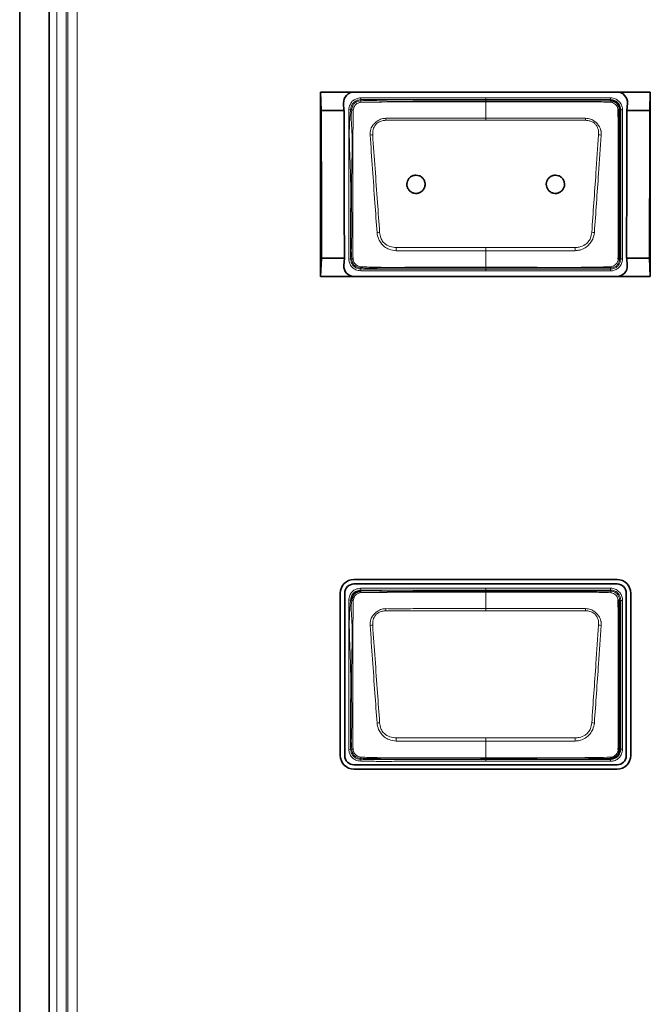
# Model space of a CAD drawing. Header units: millimetres. Extents: x 0 to 1118, y 0 to 864.
# Tile 22 of 172: x 229.45 to 238.05, y 349.07 to 362.47. Entities that reach past the tile are written whole.
import ezdxf

# ---------------------------------------------------------------- set-up
doc = ezdxf.new("R2010")
doc.units = ezdxf.units.MM

msp = doc.modelspace()

# ---------------------------------------------------------------- linework, layer by layer
at = {"color": 7, "linetype": 'Continuous', "lineweight": 35}
for p, q in [((229.455, 388.425), (229.455, 333.175)), ((229.855, 388.425), (229.855, 333.175)), ((233.556, 361.482), (233.564, 361.232)), ((233.556, 361.482), (233.556, 358.972)), ((234.01, 361.482), (233.556, 361.482)), ((237.595, 361.482), (234.01, 361.482)), ((238.048, 361.482), (237.595, 361.482)), ((238.041, 361.232), (238.048, 361.482)), ((238.048, 358.972), (238.048, 361.482)), ((233.868, 361.332), (233.874, 361.232)), ((237.73, 361.232), (237.736, 361.332)), ((233.874, 361.232), (233.564, 361.232)), ((238.041, 361.232), (237.73, 361.232)), ((233.566, 359.222), (233.556, 358.972)), ((233.879, 359.222), (233.566, 359.222)), ((233.879, 359.222), (233.871, 359.122)), ((237.733, 359.122), (237.726, 359.222)), ((238.039, 359.222), (237.726, 359.222)), ((238.048, 358.972), (238.039, 359.222)), ((234.01, 358.972), (233.556, 358.972)), ((237.595, 358.972), (234.01, 358.972)), ((238.048, 358.972), (237.595, 358.972)), ((237.595, 354.849), (234.01, 354.849)), ((234.01, 354.788), (237.595, 354.788)), ((233.823, 354.662), (233.823, 352.452)), ((233.884, 352.452), (233.884, 354.662)), ((237.721, 354.662), (237.721, 352.452)), ((237.781, 352.452), (237.781, 354.662)), ((237.505, 352.414), (237.505, 352.414)), ((237.595, 352.326), (234.01, 352.326)), ((234.01, 352.266), (237.595, 352.266))]:
    msp.add_line(p, q, dxfattribs=at)
at = {"color": 7, "linetype": 'Continuous', "lineweight": 18}
for p, q in [((229.961, 335.795), (229.961, 385.795)), ((230.086, 385.795), (230.086, 335.795)), ((230.113, 335.795), (230.113, 385.795)), ((230.238, 385.762), (230.238, 335.828)), ((234.1, 361.405), (234.103, 361.38)), ((234.103, 361.38), (234.105, 361.365)), ((235.805, 361.405), (235.805, 361.38)), ((235.805, 361.405), (237.505, 361.405)), ((235.805, 361.365), (235.805, 361.38)), ((237.505, 361.38), (235.805, 361.38)), ((235.805, 361.127), (235.805, 361.349)), ((237.505, 361.38), (237.505, 361.405)), ((237.505, 361.365), (237.505, 361.38)), ((233.939, 361.245), (233.964, 361.242)), ((233.979, 361.24), (233.964, 361.242)), ((237.645, 361.24), (237.63, 361.24)), ((237.645, 359.215), (237.645, 361.24)), ((237.645, 361.24), (237.67, 361.24)), ((237.67, 361.24), (237.67, 359.215)), ((235.805, 361.099), (234.445, 361.099)), ((237.165, 361.099), (235.805, 361.099)), ((235.805, 359.367), (235.805, 359.324)), ((235.805, 359.098), (235.805, 359.324)), ((233.939, 359.21), (233.964, 359.213)), ((233.964, 359.213), (233.979, 359.215)), ((237.63, 359.215), (237.645, 359.215)), ((237.645, 359.215), (237.67, 359.215)), ((234.102, 359.051), (234.104, 359.076)), ((234.105, 359.091), (234.104, 359.076)), ((235.805, 359.098), (235.805, 359.089)), ((235.805, 359.089), (235.805, 359.074)), ((235.805, 359.074), (237.505, 359.074)), ((237.505, 359.049), (235.805, 359.049)), ((237.505, 359.074), (237.505, 359.089)), ((237.505, 359.089), (237.505, 359.089)), ((237.505, 359.074), (237.505, 359.049)), ((234.1, 354.73), (234.103, 354.705)), ((234.103, 354.705), (234.105, 354.69)), ((235.805, 354.73), (237.505, 354.73)), ((235.805, 354.69), (235.805, 354.705)), ((237.505, 354.705), (235.805, 354.705)), ((235.805, 354.452), (235.805, 354.674)), ((237.505, 354.705), (237.505, 354.73)), ((237.505, 354.69), (237.505, 354.705)), ((233.939, 354.57), (233.964, 354.567)), ((233.979, 354.565), (233.964, 354.567)), ((237.645, 354.565), (237.63, 354.565)), ((237.645, 352.54), (237.645, 354.565)), ((237.645, 354.565), (237.67, 354.565)), ((237.67, 354.565), (237.67, 352.54)), ((235.805, 354.424), (234.445, 354.424)), ((237.165, 354.424), (235.805, 354.424)), ((235.805, 352.692), (235.805, 352.649)), ((235.805, 352.423), (235.805, 352.649)), ((233.939, 352.535), (233.964, 352.538)), ((233.964, 352.538), (233.979, 352.54)), ((237.63, 352.54), (237.645, 352.54)), ((237.645, 352.54), (237.67, 352.54)), ((234.102, 352.376), (234.104, 352.401)), ((234.105, 352.416), (234.104, 352.401)), ((235.805, 352.423), (235.805, 352.414)), ((235.805, 352.414), (235.805, 352.399)), ((235.805, 352.399), (237.505, 352.399)), ((235.805, 352.374), (235.805, 352.399)), ((237.505, 352.374), (235.805, 352.374)), ((237.505, 352.399), (237.505, 352.414)), ((237.505, 352.399), (237.505, 352.374))]:
    msp.add_line(p, q, dxfattribs=at)
at = {"color": 7, "linetype": 'Continuous', "lineweight": 18, "flags": 128}
for points in [[(235.805, 361.38), (235.755, 361.38), (235.555, 361.38), (235.155, 361.38), (234.662, 361.38), (234.103, 361.38)], [(235.805, 361.365), (235.805, 361.365), (235.805, 361.364), (235.805, 361.363), (235.805, 361.361), (235.805, 361.358), (235.805, 361.356), (235.805, 361.353), (235.805, 361.349)], [(235.805, 361.127), (236.103, 361.127), (237.166, 361.127)], [(235.805, 361.127), (235.805, 361.124), (235.805, 361.12), (235.805, 361.117), (235.805, 361.114), (235.805, 361.11), (235.805, 361.106), (235.805, 361.102), (235.805, 361.099)], [(235.805, 359.324), (235.506, 359.324), (234.587, 359.324)], [(234.588, 359.367), (235.641, 359.367), (235.805, 359.367)], [(235.805, 359.367), (235.968, 359.367), (237.021, 359.367)], [(237.023, 359.324), (235.968, 359.324), (235.805, 359.324)], [(235.805, 359.074), (235.805, 359.073), (235.805, 359.072), (235.805, 359.07), (235.805, 359.067), (235.805, 359.063), (235.805, 359.058), (235.805, 359.054), (235.805, 359.049)], [(235.805, 354.705), (235.755, 354.705), (235.555, 354.705), (235.155, 354.705), (234.662, 354.705), (234.103, 354.705)], [(235.805, 354.705), (235.805, 354.706), (235.805, 354.707), (235.805, 354.71), (235.805, 354.713), (235.805, 354.717), (235.805, 354.721), (235.805, 354.726), (235.805, 354.73)], [(235.805, 354.69), (235.805, 354.69), (235.805, 354.689), (235.805, 354.688), (235.805, 354.686), (235.805, 354.683), (235.805, 354.681), (235.805, 354.678), (235.805, 354.674)], [(235.805, 354.452), (236.103, 354.452), (237.166, 354.452)], [(235.805, 354.452), (235.805, 354.449), (235.805, 354.445), (235.805, 354.442), (235.805, 354.439), (235.805, 354.435), (235.805, 354.431), (235.805, 354.427), (235.805, 354.424)], [(235.805, 352.649), (235.506, 352.649), (234.587, 352.649)], [(234.588, 352.692), (235.641, 352.692), (235.805, 352.692)], [(235.805, 352.692), (235.968, 352.692), (237.021, 352.692)], [(237.023, 352.649), (235.968, 352.649), (235.805, 352.649)]]:
    msp.add_lwpolyline(points, dxfattribs=at)
at = {"color": 7, "linetype": 'Continuous', "lineweight": 18}
for centre, radius, start, end in [((234.199, 361.358), 0.095, 175.7525, 188.1529), ((237.476, 361.346), 0.0341, 355.9657, 33.6471), ((233.981, 361.111), 0.129, 81.4713, 90.8151), ((237.611, 361.21), 0.0357, 57.5203, 94.0755), ((226.831, 360.798), 7.62, 2.2639, 2.4746), ((244.778, 360.798), 7.62, 177.5254, 177.7361), ((234.278, 360.556), 0.346, 92.0728, 97.8935), ((237.332, 360.556), 0.346, 82.1068, 87.9275), ((234.45, 358.717), 0.862, 96.0692, 98.4295), ((237.159, 358.717), 0.862, 81.5706, 83.9309), ((264.134, 358.399), 29.562, 178.1235, 178.207), ((207.475, 358.399), 29.562, 1.793, 1.8765), ((233.981, 359.333), 0.118, 269.0666, 277.5531), ((234.151, 359.1), 0.0474, 173.3975, 191.0613), ((237.488, 359.103), 0.0218, 320.3934, 2.6813), ((234.199, 354.683), 0.095, 175.7525, 188.1529), ((237.476, 354.671), 0.0341, 355.9657, 33.647), ((233.981, 354.436), 0.129, 81.4713, 90.8151), ((237.611, 354.535), 0.0357, 57.5203, 94.0755), ((226.831, 354.123), 7.62, 2.2639, 2.4746), ((244.778, 354.123), 7.62, 177.5254, 177.7361), ((234.278, 353.881), 0.346, 92.0728, 97.8935), ((237.332, 353.881), 0.346, 82.1068, 87.9275), ((234.45, 352.042), 0.862, 96.0692, 98.4295), ((237.159, 352.042), 0.862, 81.5706, 83.9309), ((264.134, 351.724), 29.562, 178.1235, 178.207), ((207.475, 351.724), 29.562, 1.793, 1.8765), ((233.981, 352.658), 0.118, 269.0666, 277.5531), ((234.151, 352.425), 0.0474, 173.3975, 191.0613), ((237.488, 352.428), 0.0218, 320.3934, 2.6813)]:
    msp.add_arc(centre, radius, start, end, dxfattribs=at)
at = {"color": 7, "linetype": 'Continuous', "lineweight": 35}
for centre, radius, start, end in [((237.614, 359.237), 0.028, 266.5102, 305.923), ((234.01, 354.662), 0.186, 90, 180), ((234.01, 354.662), 0.126, 90, 180), ((237.595, 354.662), 0.186, 0, 90), ((237.595, 354.662), 0.126, 0, 90), ((237.614, 352.562), 0.028, 266.5102, 305.923), ((234.01, 352.452), 0.186, 180, 270), ((234.01, 352.452), 0.126, 180, 270), ((237.595, 352.452), 0.186, 270, 0), ((237.595, 352.452), 0.126, 270, 0)]:
    msp.add_arc(centre, radius, start, end, dxfattribs=at)
for centre, major_axis, ratio, start_param, end_param in [((234.01, 361.341), (0, 0.142), 0.998298, 0, 1.629147), ((237.595, 361.341), (0, 0.142), 0.998298, 4.654038, 6.283185), ((233.299, 359.222), (0, 15.312), 0.017455, 4.712389, 4.844039), ((233.344, 359.222), (0, 15.312), 0.034921, 4.712389, 4.844039), ((238.26, 359.222), (0, 15.312), 0.034921, 1.439146, 1.570796), ((238.306, 359.222), (0, 15.312), 0.017455, 1.439146, 1.570796), ((234.01, 359.112), (0, 0.139), 0.997045, 1.493895, 3.141593), ((237.595, 359.112), (0, 0.139), 0.997045, 3.141593, 4.78929)]:
    msp.add_ellipse(centre, major_axis=major_axis, ratio=ratio, start_param=start_param, end_param=end_param, dxfattribs=at)
at = {"color": 7, "linetype": 'Continuous', "lineweight": 18}
for points, knots in [([(233.939, 361.245), (233.943, 361.268), (233.95, 361.307), (233.981, 361.355), (234.021, 361.386), (234.063, 361.4), (234.09, 361.404), (234.1, 361.405)], [0, 0, 0, 0, 0.276227, 0.475056, 0.673974, 0.875313, 1, 1, 1, 1]), ([(234.103, 361.38), (234.103, 361.38), (234.082, 361.378), (234.047, 361.371), (234.006, 361.344), (233.977, 361.306), (233.968, 361.269), (233.965, 361.246), (233.964, 361.242)], [0, 0, 0, 0, 0.00007, 0.287537, 0.483939, 0.679062, 0.936857, 1, 1, 1, 1]), ([(233.979, 361.24), (233.979, 361.24), (233.982, 361.258), (233.987, 361.29), (234.011, 361.327), (234.042, 361.351), (234.075, 361.361), (234.097, 361.364), (234.105, 361.365), (234.105, 361.365)], [0, 0, 0, 0, 0.000077, 0.288367, 0.476838, 0.664, 0.882753, 0.999923, 1, 1, 1, 1]), ([(234.105, 361.345), (234.098, 361.343), (234.079, 361.34), (234.053, 361.329), (234.029, 361.31), (234.009, 361.281), (234.004, 361.255), (234, 361.238)], [0, 0, 0, 0, 0.134828, 0.357144, 0.519726, 0.683263, 1, 1, 1, 1]), ([(234.1, 361.405), (234.235, 361.405), (234.506, 361.405), (235.074, 361.405), (235.507, 361.405), (235.805, 361.405)], [0, 0, 0, 0, 0.238089, 0.476192, 1, 1, 1, 1]), ([(234.105, 361.365), (234.105, 361.365), (234.2, 361.376), (234.483, 361.353), (234.951, 361.369), (235.423, 361.365), (235.707, 361.365), (235.805, 361.365)], [0, 0, 0, 0, 0.000009, 0.168619, 0.498292, 0.827436, 1, 1, 1, 1]), ([(235.805, 361.349), (235.705, 361.349), (235.421, 361.349), (234.95, 361.349), (234.483, 361.35), (234.201, 361.346), (234.105, 361.345)], [0, 0, 0, 0, 0.1755, 0.501918, 0.831626, 1, 1, 1, 1]), ([(235.805, 361.365), (235.991, 361.365), (236.364, 361.365), (236.809, 361.365), (237.149, 361.365), (237.342, 361.365), (237.464, 361.365), (237.505, 361.365), (237.505, 361.365)], [0, 0, 0, 0, 0.329148, 0.658296, 0.784897, 0.928025, 0.999991, 1, 1, 1, 1]), ([(237.51, 361.344), (237.467, 361.346), (237.344, 361.35), (237.139, 361.349), (236.815, 361.349), (236.41, 361.349), (236.046, 361.349), (235.844, 361.349), (235.805, 361.349)], [0, 0, 0, 0, 0.075739, 0.217696, 0.360252, 0.645411, 0.930556, 1, 1, 1, 1]), ([(237.505, 361.405), (237.518, 361.405), (237.549, 361.402), (237.596, 361.381), (237.638, 361.343), (237.665, 361.294), (237.669, 361.258), (237.67, 361.24)], [0, 0, 0, 0, 0.151112, 0.365617, 0.580258, 0.795218, 1, 1, 1, 1]), ([(237.645, 361.24), (237.645, 361.24), (237.645, 361.255), (237.64, 361.286), (237.618, 361.328), (237.583, 361.36), (237.543, 361.378), (237.516, 361.38), (237.505, 361.38)], [0, 0, 0, 0, 0.000068, 0.204828, 0.419781, 0.634393, 0.848864, 1, 1, 1, 1]), ([(237.608, 361.245), (237.607, 361.255), (237.603, 361.275), (237.586, 361.302), (237.562, 361.325), (237.536, 361.34), (237.518, 361.343), (237.51, 361.344)], [0, 0, 0, 0, 0.190909, 0.406669, 0.631062, 0.851531, 1, 1, 1, 1]), ([(233.939, 359.21), (233.939, 359.378), (233.939, 359.713), (233.939, 360.22), (233.939, 360.73), (233.939, 361.073), (233.939, 361.245)], [0, 0, 0, 0, 0.2472, 0.49439, 0.747195, 1, 1, 1, 1]), ([(233.964, 361.242), (233.964, 361.242), (233.944, 361.084), (233.945, 360.763), (233.969, 360.287), (233.963, 359.77), (233.964, 359.412), (233.964, 359.213)], [0, 0, 0, 0, 0.000007, 0.235195, 0.471315, 0.705749, 1, 1, 1, 1]), ([(233.979, 359.215), (233.979, 359.215), (233.968, 359.315), (233.985, 359.516), (233.977, 359.913), (233.975, 360.394), (233.993, 360.868), (233.967, 361.146), (233.979, 361.24), (233.979, 361.24)], [0, 0, 0, 0, 0.000007, 0.149192, 0.296265, 0.589844, 0.860507, 0.999993, 1, 1, 1, 1]), ([(234, 361.238), (233.999, 361.145), (233.995, 360.868), (233.993, 360.394), (233.994, 359.914), (233.994, 359.516), (233.996, 359.316), (233.997, 359.216)], [0, 0, 0, 0, 0.138888, 0.409934, 0.703873, 0.851045, 1, 1, 1, 1]), ([(234.23, 360.899), (234.231, 360.926), (234.233, 360.976), (234.262, 361.026), (234.292, 361.061), (234.328, 361.094), (234.383, 361.122), (234.425, 361.125), (234.443, 361.127)], [0, 0, 0, 0, 0.236036, 0.426179, 0.477737, 0.637251, 0.844602, 1, 1, 1, 1]), ([(234.445, 361.099), (234.428, 361.097), (234.391, 361.094), (234.341, 361.075), (234.294, 361.034), (234.267, 360.974), (234.266, 360.926), (234.265, 360.902)], [0, 0, 0, 0, 0.160648, 0.369005, 0.524127, 0.762874, 1, 1, 1, 1]), ([(234.443, 361.127), (234.493, 361.126), (234.642, 361.126), (234.891, 361.127), (235.192, 361.127), (235.497, 361.127), (235.702, 361.127), (235.805, 361.127)], [0, 0, 0, 0, 0.109645, 0.328736, 0.547827, 0.773914, 1, 1, 1, 1]), ([(237.344, 360.902), (237.344, 360.917), (237.345, 360.955), (237.329, 361.006), (237.304, 361.044), (237.272, 361.072), (237.226, 361.093), (237.185, 361.097), (237.165, 361.099)], [0, 0, 0, 0, 0.150039, 0.377629, 0.518715, 0.593819, 0.797701, 1, 1, 1, 1]), ([(237.166, 361.127), (237.189, 361.124), (237.236, 361.12), (237.284, 361.09), (237.321, 361.058), (237.353, 361.02), (237.371, 360.979), (237.379, 360.936), (237.379, 360.916), (237.379, 360.899)], [0, 0, 0, 0, 0.196953, 0.400474, 0.477525, 0.621985, 0.827103, 0.852197, 1, 1, 1, 1]), ([(234.324, 359.57), (234.314, 359.705), (234.294, 359.995), (234.262, 360.438), (234.241, 360.745), (234.23, 360.899)], [0, 0, 0, 0, 0.306049, 0.652529, 1, 1, 1, 1]), ([(234.265, 360.902), (234.276, 360.748), (234.298, 360.442), (234.329, 359.999), (234.35, 359.71), (234.359, 359.574)], [0, 0, 0, 0, 0.3473043, 0.694424, 1, 1, 1, 1]), ([(237.25, 359.574), (237.26, 359.708), (237.278, 359.977), (237.31, 360.42), (237.332, 360.728), (237.344, 360.902)], [0, 0, 0, 0, 0.302974, 0.605825, 1, 1, 1, 1]), ([(237.379, 360.899), (237.367, 360.724), (237.346, 360.416), (237.314, 359.973), (237.295, 359.704), (237.286, 359.57)], [0, 0, 0, 0, 0.3942669, 0.6965516, 1, 1, 1, 1]), ([(234.587, 359.324), (234.553, 359.328), (234.495, 359.334), (234.436, 359.37), (234.401, 359.401), (234.373, 359.435), (234.338, 359.489), (234.329, 359.54), (234.324, 359.57)], [0, 0, 0, 0, 0.256994, 0.435753, 0.518339, 0.608051, 0.775867, 1, 1, 1, 1]), ([(234.359, 359.574), (234.363, 359.548), (234.37, 359.503), (234.397, 359.453), (234.437, 359.412), (234.499, 359.376), (234.559, 359.37), (234.588, 359.367)], [0, 0, 0, 0, 0.231465, 0.397413, 0.481538, 0.74157, 1, 1, 1, 1]), ([(237.021, 359.367), (237.041, 359.369), (237.089, 359.372), (237.153, 359.399), (237.206, 359.442), (237.239, 359.501), (237.246, 359.547), (237.25, 359.574)], [0, 0, 0, 0, 0.169426, 0.422531, 0.593644, 0.763575, 1, 1, 1, 1]), ([(237.286, 359.57), (237.28, 359.54), (237.271, 359.487), (237.229, 359.423), (237.176, 359.369), (237.125, 359.343), (237.071, 359.328), (237.045, 359.326), (237.023, 359.324)], [0, 0, 0, 0, 0.229046, 0.401207, 0.578038, 0.797363, 0.83357, 1, 1, 1, 1]), ([(234.102, 359.051), (234.078, 359.054), (234.037, 359.059), (233.988, 359.094), (233.956, 359.135), (233.944, 359.177), (233.94, 359.201), (233.939, 359.21)], [0, 0, 0, 0, 0.276625, 0.489449, 0.702472, 0.894255, 1, 1, 1, 1]), ([(233.964, 359.213), (233.964, 359.213), (233.967, 359.191), (233.973, 359.154), (234.005, 359.112), (234.043, 359.085), (234.078, 359.078), (234.098, 359.076), (234.104, 359.076)], [0, 0, 0, 0, 0.000069, 0.304095, 0.511825, 0.715978, 0.924845, 1, 1, 1, 1]), ([(234.105, 359.091), (234.105, 359.091), (234.092, 359.092), (234.067, 359.095), (234.03, 359.111), (234, 359.141), (233.984, 359.178), (233.981, 359.204), (233.979, 359.215), (233.979, 359.215)], [0, 0, 0, 0, 0.0000768, 0.1973332, 0.3879828, 0.6047466, 0.8311099, 0.9999232, 1, 1, 1, 1]), ([(233.997, 359.216), (233.999, 359.205), (234.002, 359.183), (234.017, 359.153), (234.04, 359.129), (234.07, 359.112), (234.092, 359.108), (234.104, 359.106)], [0, 0, 0, 0, 0.189123, 0.39968, 0.598829, 0.771957, 1, 1, 1, 1]), ([(237.63, 359.215), (237.63, 359.215), (237.63, 359.204), (237.627, 359.18), (237.611, 359.144), (237.582, 359.113), (237.546, 359.094), (237.518, 359.089), (237.505, 359.089), (237.505, 359.089)], [0, 0, 0, 0, 0.0000764, 0.1620655, 0.3721524, 0.585973, 0.7931086, 0.9999237, 1, 1, 1, 1]), ([(237.505, 359.074), (237.52, 359.075), (237.551, 359.078), (237.593, 359.102), (237.625, 359.137), (237.643, 359.177), (237.645, 359.204), (237.645, 359.215)], [0, 0, 0, 0, 0.204674, 0.419842, 0.63439, 0.848799, 1, 1, 1, 1]), ([(237.67, 359.215), (237.67, 359.202), (237.667, 359.17), (237.646, 359.123), (237.608, 359.081), (237.559, 359.054), (237.522, 359.051), (237.505, 359.049)], [0, 0, 0, 0, 0.151184, 0.365635, 0.580222, 0.795405, 1, 1, 1, 1]), ([(237.51, 359.104), (237.52, 359.106), (237.542, 359.111), (237.57, 359.13), (237.594, 359.156), (237.608, 359.183), (237.611, 359.202), (237.612, 359.209)], [0, 0, 0, 0, 0.197464, 0.427893, 0.636791, 0.855624, 1, 1, 1, 1]), ([(235.805, 359.049), (235.788, 359.049), (235.705, 359.049), (235.355, 359.049), (234.965, 359.049), (234.562, 359.049), (234.344, 359.047), (234.182, 359.05), (234.102, 359.051)], [0, 0, 0, 0, 0.029357, 0.146783, 0.616488, 0.715593, 0.857623, 1, 1, 1, 1]), ([(234.104, 359.106), (234.178, 359.103), (234.395, 359.095), (234.755, 359.099), (235.185, 359.098), (235.535, 359.098), (235.742, 359.098), (235.805, 359.098)], [0, 0, 0, 0, 0.129882, 0.382749, 0.635797, 0.888845, 1, 1, 1, 1]), ([(234.104, 359.076), (234.104, 359.076), (234.183, 359.069), (234.344, 359.075), (234.666, 359.074), (235.031, 359.074), (235.437, 359.074), (235.682, 359.074), (235.805, 359.074)], [0, 0, 0, 0, 0.000009, 0.1411, 0.283602, 0.567928, 0.783964, 1, 1, 1, 1]), ([(235.805, 359.089), (235.617, 359.09), (235.243, 359.09), (234.749, 359.089), (234.37, 359.091), (234.178, 359.085), (234.105, 359.091), (234.105, 359.091)], [0, 0, 0, 0, 0.330742, 0.661483, 0.870168, 0.999991, 1, 1, 1, 1]), ([(235.805, 359.098), (235.838, 359.098), (236.005, 359.098), (236.438, 359.099), (236.973, 359.095), (237.375, 359.102), (237.51, 359.104)], [0, 0, 0, 0, 0.058653, 0.293263, 0.762483, 1, 1, 1, 1]), ([(237.505, 359.089), (237.371, 359.089), (236.972, 359.09), (236.405, 359.089), (235.972, 359.089), (235.805, 359.089)], [0, 0, 0, 0, 0.235996, 0.704164, 1, 1, 1, 1]), ([(233.939, 354.57), (233.94, 354.575), (233.943, 354.6), (233.955, 354.643), (233.988, 354.688), (234.037, 354.72), (234.077, 354.726), (234.1, 354.73)], [0, 0, 0, 0, 0.058142, 0.312481, 0.516431, 0.720004, 1, 1, 1, 1]), ([(234.103, 354.705), (234.103, 354.705), (234.082, 354.703), (234.047, 354.696), (234.006, 354.669), (233.977, 354.631), (233.968, 354.594), (233.965, 354.571), (233.964, 354.567)], [0, 0, 0, 0, 0.00007, 0.287537, 0.483939, 0.679062, 0.936857, 1, 1, 1, 1]), ([(234.105, 354.67), (234.099, 354.668), (234.08, 354.665), (234.053, 354.654), (234.03, 354.636), (234.009, 354.607), (234.004, 354.581), (234, 354.563)], [0, 0, 0, 0, 0.127496, 0.353035, 0.515865, 0.679688, 1, 1, 1, 1]), ([(234.1, 354.73), (234.287, 354.73), (234.662, 354.73), (235.23, 354.73), (235.611, 354.73), (235.805, 354.73)], [0, 0, 0, 0, 0.329436, 0.658872, 1, 1, 1, 1]), ([(234.105, 354.69), (234.105, 354.69), (234.2, 354.701), (234.483, 354.678), (234.951, 354.694), (235.423, 354.69), (235.707, 354.69), (235.805, 354.69)], [0, 0, 0, 0, 0.0000088, 0.1686191, 0.4982919, 0.8274361, 1, 1, 1, 1]), ([(235.805, 354.674), (235.705, 354.674), (235.421, 354.674), (234.95, 354.674), (234.483, 354.675), (234.201, 354.671), (234.105, 354.67)], [0, 0, 0, 0, 0.1755, 0.501918, 0.831626, 1, 1, 1, 1]), ([(235.805, 354.69), (235.991, 354.69), (236.364, 354.69), (236.809, 354.69), (237.149, 354.69), (237.342, 354.69), (237.464, 354.69), (237.505, 354.69), (237.505, 354.69)], [0, 0, 0, 0, 0.329148, 0.658296, 0.784897, 0.928025, 0.999991, 1, 1, 1, 1]), ([(237.51, 354.669), (237.467, 354.671), (237.344, 354.675), (237.139, 354.674), (236.815, 354.674), (236.41, 354.674), (236.046, 354.674), (235.844, 354.674), (235.805, 354.674)], [0, 0, 0, 0, 0.075739, 0.217696, 0.360252, 0.645411, 0.930556, 1, 1, 1, 1]), ([(237.505, 354.73), (237.518, 354.73), (237.549, 354.727), (237.596, 354.706), (237.638, 354.668), (237.665, 354.619), (237.669, 354.583), (237.67, 354.565)], [0, 0, 0, 0, 0.151112, 0.365617, 0.580258, 0.795218, 1, 1, 1, 1]), ([(237.645, 354.565), (237.645, 354.565), (237.645, 354.58), (237.64, 354.611), (237.618, 354.653), (237.583, 354.685), (237.543, 354.703), (237.516, 354.705), (237.505, 354.705)], [0, 0, 0, 0, 0.000068, 0.204828, 0.419781, 0.634393, 0.848864, 1, 1, 1, 1]), ([(237.505, 354.69), (237.505, 354.69), (237.515, 354.69), (237.54, 354.687), (237.576, 354.671), (237.606, 354.642), (237.626, 354.605), (237.63, 354.578), (237.63, 354.565), (237.63, 354.565)], [0, 0, 0, 0, 0.000076, 0.159905, 0.374062, 0.588093, 0.794093, 0.999924, 1, 1, 1, 1]), ([(237.608, 354.57), (237.607, 354.58), (237.603, 354.6), (237.586, 354.627), (237.562, 354.65), (237.536, 354.665), (237.518, 354.668), (237.51, 354.669)], [0, 0, 0, 0, 0.190909, 0.406669, 0.631062, 0.851531, 1, 1, 1, 1]), ([(233.939, 352.535), (233.939, 352.735), (233.939, 353.094), (233.939, 353.612), (233.939, 354.09), (233.939, 354.41), (233.939, 354.57)], [0, 0, 0, 0, 0.294817, 0.528637, 0.764318, 1, 1, 1, 1]), ([(233.964, 354.567), (233.964, 354.567), (233.944, 354.409), (233.945, 354.088), (233.969, 353.612), (233.963, 353.095), (233.964, 352.737), (233.964, 352.538)], [0, 0, 0, 0, 0.000007, 0.235195, 0.471316, 0.705749, 1, 1, 1, 1]), ([(233.979, 352.54), (233.979, 352.54), (233.968, 352.64), (233.985, 352.841), (233.977, 353.238), (233.975, 353.719), (233.993, 354.193), (233.967, 354.471), (233.979, 354.565), (233.979, 354.565)], [0, 0, 0, 0, 0.000007, 0.149192, 0.296265, 0.589843, 0.860506, 0.999993, 1, 1, 1, 1]), ([(234, 354.563), (233.999, 354.47), (233.995, 354.193), (233.993, 353.719), (233.994, 353.239), (233.994, 352.841), (233.996, 352.641), (233.997, 352.541)], [0, 0, 0, 0, 0.138888, 0.409935, 0.703873, 0.851045, 1, 1, 1, 1]), ([(234.23, 354.224), (234.231, 354.251), (234.233, 354.301), (234.262, 354.351), (234.292, 354.386), (234.328, 354.419), (234.383, 354.447), (234.425, 354.45), (234.443, 354.452)], [0, 0, 0, 0, 0.236036, 0.426179, 0.477737, 0.637251, 0.844602, 1, 1, 1, 1]), ([(234.445, 354.424), (234.428, 354.422), (234.391, 354.419), (234.341, 354.4), (234.294, 354.359), (234.267, 354.299), (234.266, 354.251), (234.265, 354.227)], [0, 0, 0, 0, 0.160648, 0.369005, 0.524127, 0.762874, 1, 1, 1, 1]), ([(234.443, 354.452), (234.493, 354.451), (234.642, 354.451), (234.891, 354.452), (235.192, 354.452), (235.497, 354.452), (235.702, 354.452), (235.805, 354.452)], [0, 0, 0, 0, 0.109645, 0.328736, 0.547827, 0.773914, 1, 1, 1, 1]), ([(237.344, 354.227), (237.344, 354.242), (237.345, 354.28), (237.329, 354.331), (237.304, 354.369), (237.272, 354.397), (237.226, 354.418), (237.185, 354.422), (237.165, 354.424)], [0, 0, 0, 0, 0.1500389, 0.377629, 0.518715, 0.5938193, 0.7977012, 1, 1, 1, 1]), ([(237.166, 354.452), (237.189, 354.449), (237.236, 354.445), (237.284, 354.415), (237.321, 354.383), (237.353, 354.345), (237.371, 354.304), (237.379, 354.261), (237.379, 354.241), (237.379, 354.224)], [0, 0, 0, 0, 0.196953, 0.400474, 0.477525, 0.621985, 0.827103, 0.852197, 1, 1, 1, 1]), ([(234.324, 352.895), (234.314, 353.03), (234.294, 353.32), (234.262, 353.763), (234.241, 354.07), (234.23, 354.224)], [0, 0, 0, 0, 0.306049, 0.652529, 1, 1, 1, 1]), ([(234.265, 354.227), (234.276, 354.073), (234.298, 353.767), (234.329, 353.324), (234.35, 353.035), (234.359, 352.899)], [0, 0, 0, 0, 0.347304, 0.694424, 1, 1, 1, 1]), ([(237.25, 352.899), (237.26, 353.033), (237.278, 353.302), (237.31, 353.745), (237.332, 354.053), (237.344, 354.227)], [0, 0, 0, 0, 0.302974, 0.605825, 1, 1, 1, 1]), ([(237.379, 354.224), (237.367, 354.049), (237.346, 353.741), (237.314, 353.298), (237.295, 353.029), (237.286, 352.895)], [0, 0, 0, 0, 0.394267, 0.696552, 1, 1, 1, 1]), ([(234.587, 352.649), (234.553, 352.653), (234.495, 352.659), (234.436, 352.695), (234.401, 352.726), (234.373, 352.76), (234.338, 352.814), (234.329, 352.865), (234.324, 352.895)], [0, 0, 0, 0, 0.256994, 0.435753, 0.518339, 0.608051, 0.775867, 1, 1, 1, 1]), ([(234.359, 352.899), (234.363, 352.873), (234.37, 352.828), (234.397, 352.778), (234.437, 352.737), (234.499, 352.701), (234.559, 352.695), (234.588, 352.692)], [0, 0, 0, 0, 0.231465, 0.397413, 0.481538, 0.74157, 1, 1, 1, 1]), ([(237.021, 352.692), (237.041, 352.694), (237.089, 352.697), (237.153, 352.724), (237.206, 352.767), (237.239, 352.826), (237.246, 352.872), (237.25, 352.899)], [0, 0, 0, 0, 0.169426, 0.422531, 0.593644, 0.763575, 1, 1, 1, 1]), ([(237.286, 352.895), (237.28, 352.865), (237.271, 352.812), (237.229, 352.748), (237.176, 352.694), (237.125, 352.668), (237.071, 352.653), (237.045, 352.651), (237.023, 352.649)], [0, 0, 0, 0, 0.229046, 0.401207, 0.578038, 0.797363, 0.83357, 1, 1, 1, 1]), ([(234.102, 352.376), (234.078, 352.379), (234.037, 352.384), (233.988, 352.419), (233.956, 352.46), (233.944, 352.502), (233.94, 352.526), (233.939, 352.535)], [0, 0, 0, 0, 0.276626, 0.489449, 0.702472, 0.894255, 1, 1, 1, 1]), ([(233.964, 352.538), (233.964, 352.538), (233.967, 352.516), (233.973, 352.479), (234.005, 352.437), (234.043, 352.41), (234.078, 352.403), (234.098, 352.401), (234.104, 352.401)], [0, 0, 0, 0, 0.0000694, 0.3040945, 0.5118244, 0.7159775, 0.9248449, 1, 1, 1, 1]), ([(234.105, 352.416), (234.105, 352.416), (234.092, 352.417), (234.067, 352.42), (234.03, 352.436), (234, 352.466), (233.984, 352.503), (233.981, 352.529), (233.979, 352.54), (233.979, 352.54)], [0, 0, 0, 0, 0.000077, 0.197333, 0.387983, 0.604747, 0.83111, 0.999923, 1, 1, 1, 1]), ([(233.997, 352.541), (233.999, 352.53), (234.002, 352.508), (234.017, 352.478), (234.04, 352.454), (234.07, 352.437), (234.092, 352.433), (234.104, 352.431)], [0, 0, 0, 0, 0.189123, 0.39968, 0.598829, 0.771957, 1, 1, 1, 1]), ([(237.505, 352.399), (237.52, 352.4), (237.551, 352.403), (237.593, 352.427), (237.625, 352.462), (237.643, 352.502), (237.645, 352.529), (237.645, 352.54)], [0, 0, 0, 0, 0.2046745, 0.4198422, 0.6343902, 0.848799, 1, 1, 1, 1]), ([(237.67, 352.54), (237.67, 352.527), (237.667, 352.495), (237.646, 352.448), (237.608, 352.406), (237.559, 352.379), (237.522, 352.376), (237.505, 352.374)], [0, 0, 0, 0, 0.151184, 0.365635, 0.580222, 0.795405, 1, 1, 1, 1]), ([(237.51, 352.429), (237.52, 352.431), (237.542, 352.436), (237.57, 352.455), (237.594, 352.481), (237.608, 352.508), (237.611, 352.527), (237.612, 352.534)], [0, 0, 0, 0, 0.197464, 0.427893, 0.636791, 0.855624, 1, 1, 1, 1]), ([(235.805, 352.374), (235.788, 352.374), (235.705, 352.374), (235.355, 352.374), (234.965, 352.374), (234.562, 352.374), (234.344, 352.372), (234.182, 352.375), (234.102, 352.376)], [0, 0, 0, 0, 0.0293566, 0.1467828, 0.6164876, 0.7155925, 0.8576233, 1, 1, 1, 1]), ([(234.104, 352.431), (234.178, 352.428), (234.395, 352.42), (234.755, 352.424), (235.185, 352.423), (235.535, 352.423), (235.742, 352.423), (235.805, 352.423)], [0, 0, 0, 0, 0.129882, 0.382749, 0.635797, 0.888846, 1, 1, 1, 1]), ([(234.104, 352.401), (234.104, 352.401), (234.183, 352.394), (234.344, 352.4), (234.666, 352.399), (235.031, 352.399), (235.437, 352.399), (235.682, 352.399), (235.805, 352.399)], [0, 0, 0, 0, 0.000009, 0.1411, 0.283602, 0.567928, 0.783964, 1, 1, 1, 1]), ([(235.805, 352.414), (235.617, 352.415), (235.243, 352.415), (234.749, 352.414), (234.37, 352.416), (234.178, 352.41), (234.105, 352.416), (234.105, 352.416)], [0, 0, 0, 0, 0.330742, 0.661483, 0.870168, 0.999991, 1, 1, 1, 1]), ([(235.805, 352.423), (235.838, 352.423), (236.005, 352.423), (236.438, 352.424), (236.973, 352.42), (237.375, 352.427), (237.51, 352.429)], [0, 0, 0, 0, 0.058653, 0.293263, 0.762483, 1, 1, 1, 1]), ([(237.505, 352.414), (237.371, 352.414), (236.972, 352.415), (236.405, 352.414), (235.972, 352.414), (235.805, 352.414)], [0, 0, 0, 0, 0.235996, 0.704164, 1, 1, 1, 1])]:
    msp.add_open_spline(points, degree=3, knots=knots, dxfattribs=at)
at = {"color": 7, "linetype": 'Continuous', "lineweight": 35}
for points, knots in [([(237.505, 361.365), (237.505, 361.365), (237.515, 361.365), (237.54, 361.362), (237.576, 361.346), (237.606, 361.317), (237.626, 361.28), (237.63, 361.253), (237.63, 361.24), (237.63, 361.24)], [0, 0, 0, 0, 0.0000764, 0.1599052, 0.3740615, 0.5880927, 0.7940929, 0.9999236, 1, 1, 1, 1]), ([(237.612, 359.209), (237.613, 359.316), (237.616, 359.528), (237.615, 359.951), (237.616, 360.368), (237.615, 360.731), (237.615, 360.934), (237.614, 361.088), (237.61, 361.192), (237.608, 361.245)], [0, 0, 0, 0, 0.157294, 0.312474, 0.622468, 0.772195, 0.847355, 0.921427, 1, 1, 1, 1]), ([(237.63, 361.24), (237.63, 361.24), (237.63, 361.189), (237.63, 361.087), (237.63, 360.934), (237.63, 360.731), (237.63, 360.368), (237.63, 359.951), (237.63, 359.531), (237.63, 359.319), (237.63, 359.215), (237.63, 359.215)], [0, 0, 0, 0, 0.000007, 0.075686, 0.15099, 0.226275, 0.376845, 0.688419, 0.844208, 0.999993, 1, 1, 1, 1]), ([(234.855, 360.352), (234.869, 360.351), (234.897, 360.348), (234.934, 360.327), (234.962, 360.295), (234.978, 360.256), (234.981, 360.214), (234.969, 360.173), (234.944, 360.138), (234.909, 360.114), (234.868, 360.102), (234.826, 360.105), (234.786, 360.122), (234.755, 360.15), (234.735, 360.188), (234.728, 360.23), (234.736, 360.271), (234.757, 360.308), (234.789, 360.336), (234.823, 360.35), (234.846, 360.352), (234.855, 360.352)], [0, 0, 0, 0, 0.053668, 0.107335, 0.16101, 0.214701, 0.268407, 0.322119, 0.375828, 0.429525, 0.483206, 0.536873, 0.590537, 0.644208, 0.697894, 0.751595, 0.805307, 0.859018, 0.912719, 0.966405, 1, 1, 1, 1]), ([(236.755, 360.352), (236.769, 360.351), (236.797, 360.348), (236.834, 360.327), (236.862, 360.295), (236.878, 360.256), (236.881, 360.214), (236.869, 360.173), (236.844, 360.138), (236.809, 360.114), (236.768, 360.102), (236.726, 360.105), (236.686, 360.122), (236.655, 360.15), (236.635, 360.188), (236.628, 360.23), (236.636, 360.271), (236.657, 360.308), (236.689, 360.336), (236.723, 360.35), (236.746, 360.352), (236.755, 360.352)], [0, 0, 0, 0, 0.0536678, 0.1073353, 0.1610104, 0.2147014, 0.2684067, 0.322119, 0.375828, 0.4295248, 0.4832055, 0.5368732, 0.5905371, 0.6442081, 0.697894, 0.7515954, 0.8053065, 0.8590176, 0.912719, 0.9664047, 1, 1, 1, 1]), ([(233.979, 354.565), (233.979, 354.565), (233.982, 354.584), (233.987, 354.615), (234.011, 354.653), (234.043, 354.677), (234.076, 354.686), (234.097, 354.689), (234.105, 354.69), (234.105, 354.69)], [0, 0, 0, 0, 0.000077, 0.292145, 0.481329, 0.668501, 0.889292, 0.999923, 1, 1, 1, 1]), ([(237.612, 352.534), (237.613, 352.641), (237.616, 352.853), (237.615, 353.276), (237.616, 353.693), (237.615, 354.056), (237.615, 354.259), (237.614, 354.413), (237.61, 354.517), (237.608, 354.57)], [0, 0, 0, 0, 0.157294, 0.312474, 0.622468, 0.772195, 0.847355, 0.921427, 1, 1, 1, 1]), ([(237.63, 354.565), (237.63, 354.565), (237.63, 354.514), (237.63, 354.412), (237.63, 354.259), (237.63, 354.056), (237.63, 353.693), (237.63, 353.276), (237.63, 352.856), (237.63, 352.644), (237.63, 352.54), (237.63, 352.54)], [0, 0, 0, 0, 0.000007, 0.075686, 0.15099, 0.226275, 0.376845, 0.688419, 0.844208, 0.999993, 1, 1, 1, 1]), ([(237.63, 352.54), (237.63, 352.54), (237.63, 352.529), (237.627, 352.505), (237.611, 352.469), (237.582, 352.438), (237.546, 352.419), (237.518, 352.414), (237.505, 352.414), (237.505, 352.414)], [0, 0, 0, 0, 0.000076, 0.162066, 0.372152, 0.585973, 0.793109, 0.999924, 1, 1, 1, 1])]:
    msp.add_open_spline(points, degree=3, knots=knots, dxfattribs=at)

doc.saveas('drawing.dxf')
